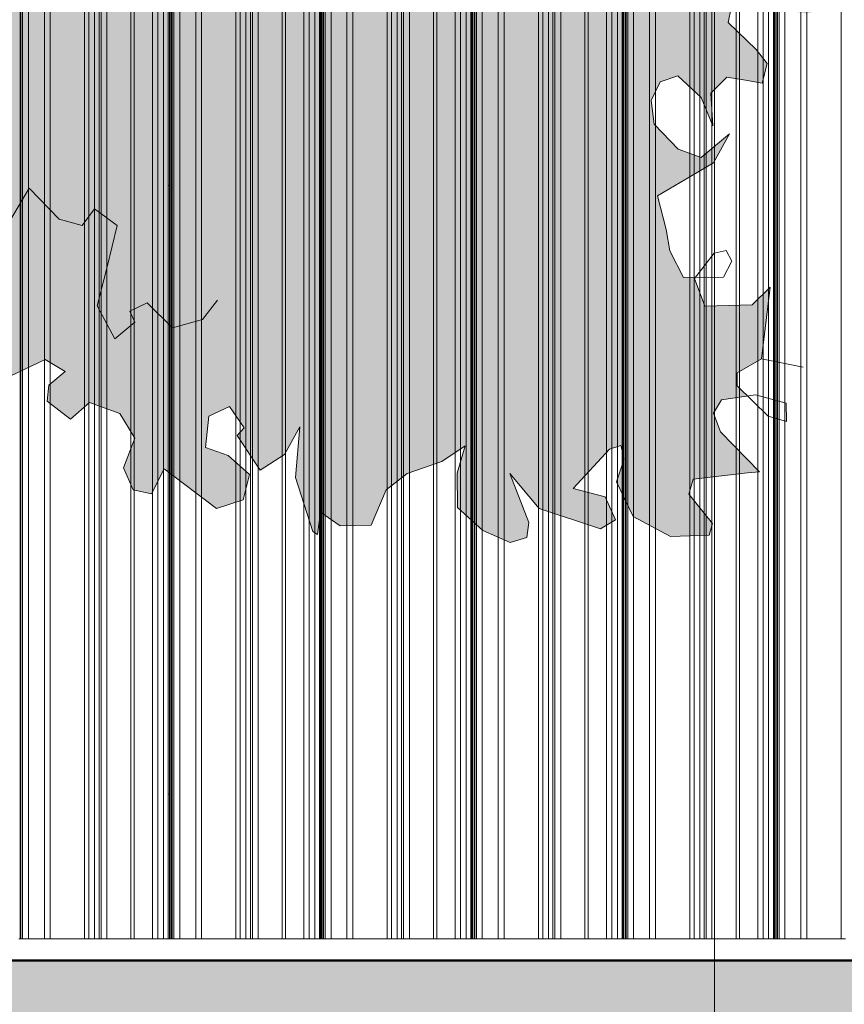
# Model space of a CAD drawing. Header units: metres. Extents: x -58265 to 590738, y -55036 to 35250.
# Tile 37 of 160: x 535234 to 537402, y -50801 to -48213. Entities that reach past the tile are written whole.
import ezdxf

# ---------------------------------------------------------------- set-up
doc = ezdxf.new("R2010")
doc.units = ezdxf.units.M
doc.header["$LTSCALE"] = 0.05
doc.linetypes.add('Strichlinie_ eng', pattern=[46, 30, -16])
for name, color, linetype in [('Ansicht Süd_3_A_1_Fassaden', 7, 'Continuous'), ('Ansicht Süd_3_A_1_Schraffuren', 7, 'Continuous'), ('Ansicht Süd_3_A_2_Staffage_Deko', 7, 'Continuous'), ('Ansicht Süd_3_A_3_Achsen_Raster', 7, 'Continuous')]:
    doc.layers.add(name, color=color, linetype=linetype)

msp = doc.modelspace()

# ---------------------------------------------------------------- hatches: boundary and pattern name
at = {"layer": 'Ansicht Süd_3_A_1_Schraffuren', "linetype": 'Continuous', "lineweight": 18}
h = msp.add_hatch(color=255, dxfattribs=at)
h.paths.add_polyline_path([(533510.3, -49300.3), (533631.2, -49377.1), (533584.7, -49295.2), (533650.6, -49282.4), (533685.2, -49185.1), (533684.4, -49280.4), (533758.1, -49299.8), (533863.7, -49264.5), (533859.2, -49203.3), (533900.9, -49269.6), (533883.9, -49394.1), (533921.5, -49443.3), (534050.4, -49419.1), (534095.2, -49375.4), (534106.4, -49301.2), (534142.5, -49276), (534190, -49390.4), (534188.9, -49513.5), (534224.6, -49532.5), (534334.8, -49491.8), (534415.4, -49443.9), (534432.8, -49388.3), (534374.3, -49322.6), (534212.4, -49310.6), (534234.4, -49260.7), (534419.1, -49260.4), (534333.5, -49161.9), (534283.4, -49089.3), (534281.5, -49066), (534420.1, -49147.7), (534450.4, -49067.9), (534492.7, -49056.7), (534525.2, -49201.1), (534562.8, -49245.7), (534643.2, -49230.3), (534678.1, -49095.9), (534731.8, -49093.4), (534738.8, -49280.1), (534720, -49516.2), (534706.9, -49651.9), (534727.6, -49696.3), (534734.9, -49828.8), (534731.3, -49991.4), (534703, -50093.4), (534744, -50226.2), (534743.8, -50491.1), (534691.4, -50688.1), (535196.1, -50686.1), (535079.4, -50505.9), (535006, -50210.1), (535032.1, -50131.3), (535030.7, -50045.3), (534993.7, -49940.4), (535013.8, -49815.1), (534991.5, -49705.7), (535007.7, -49310.8), (535005.8, -49221.4), (535025.4, -49220.9), (535049.2, -49179), (535106.1, -49223.5), (535172.6, -49207.8), (535191.6, -49158.1), (535300.8, -49105.9), (535353, -49137.2), (535310.3, -49173.8), (535305.6, -49215.6), (535367.3, -49262.7), (535417.4, -49218.7), (535496.6, -49247.7), (535536.1, -49313.1), (535506.2, -49390.5), (535532.1, -49448.9), (535580.5, -49458.7), (535613.2, -49393.8), (535751.2, -49497.7), (535821, -49475.2), (535837.5, -49408), (535782, -49358.6), (535722.6, -49337), (535730.8, -49255), (535785.2, -49229.7), (535823.8, -49285.9), (535805.7, -49305.4), (535866.1, -49396.7), (535929.8, -49355.6), (535970.5, -49282.8), (535958.8, -49416.3), (536004, -49558.5), (536016.6, -49565.6), (536024.5, -49507.6), (536075.9, -49543), (536158.2, -49541.6), (536197, -49449), (536252.3, -49405.5), (536343.3, -49373.9), (536404.9, -49332.8), (536384.2, -49405.2), (536384.5, -49495.2), (536451.5, -49555.2), (536523, -49587.3), (536567.5, -49573.8), (536572, -49534.4), (536522.5, -49406.1), (536599.8, -49497.5), (536760.5, -49550.9), (536800.1, -49527.5), (536773.2, -49466.8), (536688.9, -49445), (536784.8, -49341.5), (536814.5, -49332.5), (536822.6, -49367.4), (536803.1, -49427.6), (536846.6, -49518.7), (536945.3, -49570.9), (537046.7, -49567.4), (537055.4, -49537.2), (536992.8, -49459.9), (537004.7, -49420.5), (537147.4, -49403.5), (537179, -49401.5), (537076.5, -49295.8), (537058, -49246.8), (537079.4, -49212.2), (537147.2, -49202.3), (537119.8, -49175.4), (537120.1, -49140.6), (537183.8, -49104.1), (537206.6, -48916.1), (537159.7, -48962.1), (537035.1, -48965.4), (537008.3, -48893.1), (537010.6, -48890.1), (536978.8, -48890.5), (536943.5, -48820.4), (536933.5, -48764.5), (536911, -48676), (537000.2, -48623.5), (537057.5, -48589.2), (537100.4, -48513), (537025.9, -48574.9), (536964.9, -48553.4), (536902.1, -48487.6), (536894.3, -48424.8), (536917.9, -48376.3), (536964.5, -48360.5), (537025.2, -48416.9), (537056.2, -48491.6), (537050.6, -48405.6), (537093.2, -48364.2), (537141.7, -48371.7), (537186, -48379.2), (537199.1, -48328.2), (537169.9, -48290.7), (537096.6, -48220.2), (537104.3, -48181.9), (537177.2, -48176.9), (537303.7, -48196.8), (537347.1, -48183.2), (537363.3, -48134.7), (537341, -48065.1), (537284.1, -48024.7), (537239.8, -48019.6), (537177.9, -48100.2), (537110.1, -48129.7), (537080.9, -48082.9), (537079.4, -48020.2), (537111.3, -47988), (537176.4, -48023.5), (537210.5, -47991.4), (537278, -48003.7), (537337.1, -48002), (537371.2, -47960.6), (537309.8, -47978.5), (537280.8, -47920.1), (537281.1, -47885.2), (537317.3, -47851.9), (537341, -47799.9), (537286.6, -47736.6), (537365.3, -47677), (537383.1, -47572.6), (537319.4, -47611.5), (537243.4, -47610.7), (537191.9, -47470.7), (537238.8, -47415.4), (537303.8, -47467.2), (537335.4, -47476.9), (537371.7, -47433.1), (537336.9, -47302.6), (537258.5, -47341.3), (537203.1, -47401.1), (537146.1, -47400.5), (537112.9, -47332.7), (537115.6, -47260.7), (537227.6, -47250.3), (537291.2, -47220.8), (537311, -47125.7), (537248.3, -47064.7), (537233.6, -47073.6), (537202.3, -47006.1), (537112.1, -46942.4), (537241, -46929.8), (537222.4, -46885.5), (537148.6, -46870.7), (537115.5, -46796), (537134.9, -46749.8), (537065.5, -46721.1), (537039.5, -46558.2), (537024.2, -46620.8), (536975.5, -46742.5), (536913.5, -46683.4), (536923.3, -46570.9), (536932.5, -46489.7), (536880.4, -46528.6), (536786.6, -46516), (536640.6, -46551.4), (536661.3, -46596), (536711.6, -46636), (536768.2, -46680.8), (536753.1, -46720.1), (536654.1, -46691.2), (536553.7, -46831.8), (536496.8, -46824.2), (536411, -46732.7), (536437.2, -46640), (536444, -46582), (536376.8, -46544.1), (536328.8, -46597.1), (536326.8, -46708.6), (536384.6, -46860.2), (536329.1, -46922.4), (536261.7, -46903.1), (536159, -46829.9), (536099.7, -46845.6), (536075.7, -46931.3), (536041.8, -46949.5), (535958.3, -46915.5), (535938.5, -46753.8), (536211.6, -46600.4), (536309.8, -46455.8), (536527, -46230.7), (536546, -46271.8), (536557.5, -46402), (536595.1, -46451.2), (536668.3, -46287), (536680.1, -46380.1), (536679.7, -46428.9), (536715, -46455.8), (536735.1, -46366.7), (536788.3, -46320.8), (536844, -46353.9), (536869.9, -46398.4), (536870.6, -46324), (536843.2, -46273.7), (537083.8, -46326.3), (536985.4, -46237), (536962.8, -46164.7), (536887.3, -46108.1), (536868.8, -46045.2), (536984.5, -46095.2), (537001.7, -46061.7), (536942.6, -46055.3), (536896.7, -45999), (536942.4, -45968.8), (536985.9, -45937.2), (536996.9, -45883.9), (536956.6, -45904.4), (536882.3, -45959.3), (536739.8, -45932.3), (536771.2, -45867.5), (536858, -45842.9), (536948.9, -45827.6), (536888.7, -45703.8), (536833.3, -45772.9), (536751, -45769.7), (536770.9, -45658.4), (536813.3, -45644.9), (536831.3, -45517.3), (536730.4, -45462.8), (536686.7, -45392.6), (536727.1, -45362.8), (536891.3, -45420.4), (536894.8, -45499.4), (536942.7, -45569.6), (536987.7, -45495.7), (536923.4, -45364.9), (536970.1, -45339.9), (536889.8, -45104.3), (536836.4, -45180.4), (536751.8, -45191.2), (536748.2, -45130.7), (536832.9, -45101.4), (536818.4, -44981.1), (536766.8, -44935.7), (536648.7, -44922.8), (536609.3, -44834.1), (536803.8, -44808.3), (536858.2, -44740.4), (536844.7, -44715.8), (536703, -44746.8), (536630, -44643.8), (536605.2, -44710.9), (536471.1, -44716.5), (536446.4, -44644.2), (536366.2, -44634), (536354.2, -44566.5), (536246.5, -44563), (536293.2, -44535.6), (536205.3, -44451), (536176, -44420.5), (536137.2, -44510.7), (536048.5, -44516.7), (536042.8, -44449.3), (536052.8, -44436.6), (536049.2, -44435.4), (536016.9, -44267.8), (535970, -44327.7), (535934.5, -44276.2), (535933.5, -44150.7), (535818.3, -44201), (535744.5, -44131.4), (535803.2, -44084.2), (535835.4, -44024.2), (535802, -43984.3), (535733.8, -44064.9), (535655.5, -44082.7), (535628.5, -44026.6), (535646.1, -43952.5), (535733, -43913.9), (535807.2, -43879.8), (535782.2, -43833.1), (535765.4, -43867.5), (535666.3, -43890.5), (535682, -43833.1), (535630.4, -43822.2), (535500.4, -43713.9), (535395.3, -43546.3), (535327.5, -43574.9), (535181.2, -43524.6), (535102.1, -43405.2), (535048.7, -43469.7), (534989.7, -43462.1), (534990.4, -43385.4), (534810.6, -43423), (534806.3, -43465.9), (534709.6, -43389.4), (534651.5, -43270.3), (534627.4, -43376.9), (534530.1, -43397.1), (534518.8, -43234), (534469.7, -43300.9), (534286, -43308.2), (534343.8, -43452.8), (534306.2, -43406), (534286.5, -43491.8), (534214.4, -43523.5), (534181.8, -43395.4), (534136.6, -43490.2), (533992.7, -43532.8), (533979.6, -43461.7), (533914.5, -43538.9), (533826.1, -43510.1), (533821.2, -43475.2), (533815.4, -43526.2), (533773, -43546.6), (533763.9, -43623.3), (533711.1, -43629.7), (533668.1, -43717.5), (533616.9, -43775.1), (533528.4, -43760.1), (533555.5, -43799.9), (533448.9, -43910.4), (533415.2, -43907.6), (533409.3, -43891.8), (533400.3, -43923.7), (533334, -43961.9), (533334, -44013.1), (533436.1, -44067.2), (533428.9, -44143.4), (533318.4, -44115.8), (533355.6, -44199.8), (533356.9, -44292.7), (533314.7, -44292.3), (533214.1, -44209.9), (533236.6, -44293.8), (533229.8, -44337.8), (533194, -44337.5), (533185.2, -44369.9), (533229.6, -44368.1), (533238.5, -44434.4), (533166.9, -44443.7), (533250.6, -44519.8), (533177.8, -44539.8), (533130.3, -44615.6), (533076, -44655.9), (533104, -44719.9), (533166.9, -44760), (533187.7, -44804.4), (533130.2, -44861.9), (533283.6, -44947.2), (533298, -44989.2), (533251.4, -45005), (533339.8, -45078.1), (533236.6, -45241.8), (533220.5, -45153.3), (533166.9, -45064.4), (533113.1, -45131.3), (533062.4, -45128.4), (533076.7, -45179.7), (533138.9, -45315.1), (533260.5, -45404.7), (533190.8, -45413.3), (533204.6, -45440.7), (533251.3, -45488.3), (533206.5, -45543.6), (533190, -45650.2), (533162.2, -45538.4), (533116, -45514.7), (533129.7, -45642.7), (533251.4, -45725.3), (533219.6, -45731.9), (533183.3, -45778), (533269.6, -45813.8), (533442.4, -45848.2), (533427.1, -45906.1), (533359.3, -45930.9), (533285.6, -45909.2), (533263.5, -46027.5), (533198.7, -45950.1), (533165, -45938.1), (533183.2, -46038.2), (533168, -46082.2), (533100.7, -46053.6), (533102.1, -46128), (533207.7, -46361.5), (533044.3, -46222.6), (533123.3, -46362.9), (533034.8, -46345.7), (532924.7, -46377), (532962.2, -46435.5), (533095, -46457.9), (532959.4, -46596.3), (532946.7, -46521.3), (532850.6, -46404.1), (532782.2, -46498.7), (532708.6, -46465.3), (532634.8, -46455.3), (532642.4, -46557.6), (532713.7, -46604.8), (532584.9, -46612.7), (532624.5, -46668.9), (532584.1, -46703.3), (532537, -46774.9), (532567.8, -46875.1), (532609.9, -46887.2), (532674, -46801.9), (532773.1, -46816.9), (532799.8, -46900.8), (532683.2, -46955.4), (532513.9, -46971.2), (532491.6, -46899.9), (532419.7, -46910.7), (532435.1, -46838.8), (532320.7, -46888.7), (532357.9, -46977.4), (532332.4, -46995.8), (532330.5, -47115.4), (532190.2, -47082.5), (532151.7, -47144.9), (532168.1, -47248.1), (532288.1, -47234.6), (532348.6, -47309.6), (532261.7, -47357.5), (532301.1, -47436.9), (532395.6, -47486.7), (532412.1, -47533.4), (532336.2, -47523.3), (532279.5, -47487.8), (532233.3, -47582.6), (532126.3, -47623.2), (532129.3, -47523.4), (532116.1, -47588.3), (532061, -47613.3), (532062.5, -47680.7), (531966.9, -47751.7), (532089.5, -47810), (532092.5, -47866.9), (531989, -47877.4), (532040.9, -47970.9), (532008, -48116.9), (532074.6, -47978.2), (532161.4, -47948.9), (532230.3, -48044.9), (532149.8, -48076.6), (532078, -48194.7), (532138.4, -48162.5), (532284.7, -48094.3), (532223, -48151.7), (532241.5, -48207.7), (532359.8, -48195), (532448.4, -48198.3), (532445.4, -48300.5), (532347.7, -48322.7), (532361.7, -48455.8), (532273.3, -48343.2), (532211.3, -48274.8), (532093, -48289.8), (532068.7, -48358.5), (532130.4, -48352.9), (532085.4, -48431.4), (532124.5, -48471.1), (532142.4, -48434.4), (532211.7, -48474.6), (532223.6, -48558.4), (532149.6, -48573.9), (532109.8, -48540.9), (532035.4, -48600.5), (532042.9, -48702.8), (532083, -48700.9), (532129.4, -48708.4), (532162.2, -48815.6), (532242.2, -48839.7), (532301.1, -48865.9), (532256.6, -48888.7), (532344.6, -48959.3), (532407.8, -48978.6), (532422.2, -49020.6), (532379.9, -49031.7), (532299.9, -49000.7), (532186.9, -48887.9), (532207.1, -48988.1), (532156.2, -49022.4), (532122.9, -48963.9), (532138.5, -48868.8), (532076.1, -48772.9), (532054.1, -48870.3), (531994.3, -48998.3), (532026.9, -49023.9), (532040.4, -48981.6), (532092, -49003.5), (532058.8, -49053.9), (532030.6, -49144.2), (532082.7, -49238.9), (532101.3, -49182.6), (532146.4, -49178), (532208.2, -49111.2), (532158.8, -49206), (532175.2, -49257.3), (532255.2, -49288.3), (532218.9, -49327.4), (532111.6, -49286.8), (532097.7, -49423.7), (532138.5, -49515.3), (532213.2, -49499.3), (532251.9, -49413.8), (532290.5, -49349.1), (532345.1, -49377.6), (532348.8, -49438), (532293.6, -49474.6), (532333.5, -49505.3), (532345.7, -49549.5), (532323.9, -49628.3), (532371.9, -49673.9), (532421.1, -49624.7), (532416, -49485.2), (532480.3, -49604.4), (532547.7, -49597.2), (532654.6, -49571.6), (532724.4, -49622.8), (532724.4, -49535.8), (532671.3, -49494.9), (532575.6, -49525.5), (532517.3, -49488.6), (532567.1, -49459), (532509.8, -49372.4), (532514.4, -49339.9), (532586, -49354.6), (532638.9, -49337.5), (532657.6, -49376.3), (532836.8, -49394.5), (532828.7, -49359.5), (532789.9, -49333.6), (532682.5, -49295.2), (532722, -49251.5), (532850.5, -49280.8), (532903.1, -49304.6), (532941.4, -49270.1), (532950.2, -49226.1), (533009.9, -49161.6), (533067, -49153), (533077.2, -49187.9), (533034.2, -49273.4), (533091.9, -49321.7), (533127.3, -49253.5), (533172, -49214.5), (533229.5, -49269.7), (533267.3, -49410.7), (533315.8, -49426.3), (533342.4, -49397.6), (533388.3, -49335.3), (533466.7, -49308.3), (533403.8, -49256.5), (533370.8, -49182.6), (533422.1, -49211.4), (533431.1, -49270.7)])
h.paths.add_polyline_path([(533719.8, -46938.6), (533730.6, -46799.3), (533736, -46795), (533898.9, -46960.2), (534073.4, -47069.9), (534219.3, -47120.9), (534265.6, -47203.2), (534384.5, -47391.4), (534355.1, -47435.7), (534137.6, -47438), (534165.9, -47289.4), (534069.6, -47251.4), (534014, -47336.7), (533877.6, -47348.2), (533858.6, -47386.1), (533786.3, -47297.1), (533705.6, -47356.7), (533765.8, -47473.5), (533650.3, -47395.6), (533644.6, -47438), (533580.7, -47394.8), (533457.6, -47472.5), (533442.1, -47312), (533368.4, -47285.7), (533300.8, -47301.2), (533218.9, -47253.9), (533240.8, -47395.8), (533037.4, -47367.8), (533073.1, -47268.6), (532938.9, -47160.3), (532906.9, -47194.8), (532880.8, -47054.3), (532984, -47097.4), (533007.4, -47056.4), (532988.8, -47009.8), (533104.7, -47031.9), (533118.7, -46885.7), (533145.1, -46999.8), (533150.8, -47076.5), (533267, -47056.9), (533387.6, -47031.4), (533375.5, -46967.4), (533306, -46945.8), (533299.1, -46892.2), (533401.8, -46860.8), (533416.5, -46827.6), (533492.2, -46902.4), (533639, -46886.6), (533686.1, -46938.2)], flags=0)
h.paths.add_polyline_path([(534304.9, -47144.7), (534297.8, -46986.6), (534308.4, -46851.8), (534376.7, -46860.3), (534408.5, -46947.7), (534439.4, -46964.9), (534488.3, -46928.2), (534497.6, -46828.4), (534529.4, -46821.8), (534588, -46878.2), (534583.3, -46929.2), (534548.8, -47010.2), (534596.9, -47064.1), (534674.9, -47072), (534747.6, -46965.8), (534763.7, -47059), (534828.3, -47150.3), (534799.6, -47187.5), (534696.3, -47144.4), (534665.3, -47206.6), (534701.8, -47239.5), (534655.9, -47308.8), (534661.8, -47364.6), (534709.9, -47411.6), (534785.1, -47423), (534766.4, -47467.9), (534603.8, -47450.5), (534404.9, -47294.5)], flags=0)
h.paths.add_polyline_path([(534171.1, -46755.2), (534264.4, -46842.1), (534229.7, -47053.2), (534122.3, -47019.6), (533955.2, -46937.6), (533908, -46901.1), (534081, -46914.6), (534094.7, -46862.3), (533966, -46787.9), (534082.7, -46719.4), (534146.6, -46655)], flags=0)
h.paths.add_polyline_path([(536142, -46597.4), (535931.1, -46693.8), (535928.2, -46669.4), (535872.7, -46738.6), (535805.1, -46737.8), (535774, -46681.7), (535756.2, -46776.8), (535706, -46833.6), (535699.7, -46725.1), (535652.4, -46689.6), (535853.7, -46494.4), (536011.3, -46335.7), (536161.6, -46079.4), (536197.2, -46079.8), (536254.3, -46075.8), (536258, -46129.3), (536207.2, -46142.7), (536128.5, -46211.5), (536128.2, -46251), (536210.5, -46323.8), (536188.3, -46254), (536234, -46219.6), (536282.2, -46263.1), (536360.9, -46346), (536259.2, -46477.8)], flags=0)
h.paths.add_polyline_path([(535481.7, -46513.7), (535575.9, -46400.8), (535694.6, -46341.6), (535821.8, -46223.7), (535886.2, -46156.2), (536013.9, -46042.1), (536028.6, -46057.1), (536061.7, -46114.4), (536111.7, -46086.2), (536036.8, -46223.7), (535962.4, -46346.5), (535854.9, -46442.1), (535625.4, -46669.4), (535621.1, -46666.2), (535587.1, -46563.6), (535557.2, -46765.3), (535507.6, -46692.5)], flags=0)
h.paths.add_polyline_path([(535579.8, -46323), (535335.2, -46549.1), (535322, -46466.6), (535272.1, -46381.3), (535230.3, -46334.3), (535264.3, -46306.8), (535356.9, -46342.7), (535388.8, -46310.5), (535367.1, -46264.9), (535271.4, -46216.3), (535206.7, -46134.3), (535207, -46104.1), (535309.3, -45991.3), (535365.5, -46077.9), (535395.9, -46228.2), (535415.1, -46203.9), (535432.4, -46157.6), (535520.7, -46195.7), (535567, -46210.2), (535617.2, -46148), (535534.2, -46105.2), (535433.1, -46046.1), (535444.6, -45964.9), (535472.5, -45923.3), (535548.2, -45956.7), (535564.3, -46035.9), (535605.9, -46115.3), (535658.2, -46090.8), (535649.7, -46176.2)], flags=0)
h.paths.add_polyline_path([(535331.6, -45574.6), (535365.5, -45461.2), (535229.4, -45376.8), (535238.3, -45324.2), (535391.4, -45172.7), (535465.2, -45058.6), (535480, -45055.9), (535544.5, -45067.2), (535625.1, -44996.4), (535576.1, -45102.2), (535639.6, -45102.3), (535692.3, -45003.8), (535746.1, -44925.2), (535733.6, -44985.9), (535767, -45060.7), (535762.4, -44999.8), (535789.8, -44899.4), (535864.9, -44881.7), (535880.1, -44978.4), (535828.7, -45056), (535804.7, -45108), (535866.3, -45131), (535897.8, -45156.9), (535852, -45214.5), (535861.8, -45272.2), (535776.7, -45315.4), (535766.4, -45389.8), (535657.9, -45420.4), (535614.3, -45475.3), (535573, -45525.8), (535503.9, -45481), (535452.4, -45526), (535455.9, -45605.5), (535408.9, -45559.6)], flags=0)
h.paths.add_polyline_path([(535072.2, -45413.5), (535034, -45347.7), (534951.9, -45409.1), (534950.5, -45499.8), (534840.6, -45479.8), (534912.6, -45394.4), (534895.2, -45334.9), (534753.8, -45262.3), (534862.9, -45241.6), (534932.4, -45213.5), (534955.2, -45118.2), (534906, -45058.6), (534964.1, -45076.9), (535011.7, -45027), (535108, -44806), (535109.8, -44945.9), (535149.8, -44983.8), (535270, -44898.7), (535252.3, -44968.3), (535247.2, -45016.8), (535204.8, -45153.3), (535154.1, -45321.8), (535129.2, -45382.8), (535132.2, -45478.2), (535098.6, -45499.3), (535015.4, -45544.3)], flags=0)
h.paths.add_polyline_path([(535544.9, -44899.5), (535472, -44973.2), (535390, -45118.4), (535218.6, -45305.7), (535186.5, -45345.2), (535204.3, -45289.1), (535314.6, -44955.6), (535344.4, -44949.6), (535436.7, -44928.6), (535469, -44851.9)], flags=0)
h.paths.add_polyline_path([(535769.5, -45996.2), (535780.5, -45940.6), (535835.4, -45943.5), (535871.4, -46014.3), (535866.6, -45973.9), (535921.5, -45990.9), (535936.5, -45963.2), (535988.7, -46016.4), (535884.4, -46125.3), (535862.1, -46139), (535821.7, -46061.8)], flags=0)
h.paths.add_polyline_path([(535684.5, -46297.4), (535734.6, -46075.2), (535782.1, -46117.2), (535807.8, -46194.1), (535788.7, -46212.5), (535752.6, -46235.4)], flags=0)
h.paths.add_polyline_path([(537252, -47113.5), (537227.7, -47184), (537186.2, -47159.3), (537199.4, -47094.3), (537230.7, -47075.3), (537235.6, -47077.9)], flags=0)
msp.add_hatch(color=9, dxfattribs=at).paths.add_polyline_path([(514049.5, -50686.1), (514049.5, -51551.1), (522644.4, -52952.6), (535804.2, -51713.8), (549514.4, -53082.8), (561141.9, -51988), (569574.8, -52564.9), (581633.5, -51759.6), (586181.4, -52952.6), (590713.8, -51299.2), (590713.8, -50686.1)])

# ---------------------------------------------------------------- linework, layer by layer
at = {"layer": 'Ansicht Süd_3_A_1_Fassaden', "color": 253, "linetype": 'Continuous', "lineweight": 18}
for p, q in [((535235, -48648.9), (535235, -47048.9)), ((535236.8, -48648.9), (535236.8, -47048.9)), ((535241.3, -48648.9), (535241.3, -47048.9)), ((535256.5, -48648.9), (535256.5, -47048.9)), ((535298.5, -48648.9), (535298.5, -47048.9)), ((535313.8, -48648.9), (535313.8, -47048.9)), ((535404, -48648.9), (535404, -47048.9)), ((535415.6, -48648.9), (535415.6, -47048.9)), ((535430.6, -48648.9), (535430.6, -47048.9)), ((535442.3, -48648.9), (535442.3, -47048.9)), ((535447.5, -48648.9), (535447.5, -47048.9)), ((535462.6, -48648.9), (535462.6, -47048.9)), ((535526, -48648.9), (535526, -47048.9)), ((535534.9, -48648.9), (535534.9, -47048.9)), ((535583, -48648.9), (535583, -47048.9)), ((535597, -48648.9), (535597, -47048.9)), ((535611.6, -48648.9), (535611.6, -47048.9)), ((535624.1, -48648.9), (535624.1, -47048.9)), ((535627.2, -48648.9), (535627.2, -47048.9)), ((535628.9, -48648.9), (535628.9, -47048.9)), ((535632.9, -48648.9), (535632.9, -47048.9)), ((535634.6, -48648.9), (535634.6, -47048.9)), ((535639.1, -48648.9), (535639.1, -47048.9)), ((535654.4, -48648.9), (535654.4, -47048.9)), ((535696.4, -48648.9), (535696.4, -47048.9)), ((535711.6, -48648.9), (535711.6, -47048.9)), ((535801.8, -48648.9), (535801.8, -47048.9)), ((535813.4, -48648.9), (535813.4, -47048.9)), ((535828.5, -48648.9), (535828.5, -47048.9)), ((535840.1, -48648.9), (535840.1, -47048.9)), ((535845.4, -48648.9), (535845.4, -47048.9)), ((535860.4, -48648.9), (535860.4, -47048.9)), ((535923.9, -48648.9), (535923.9, -47048.9)), ((535932.7, -48648.9), (535932.7, -47048.9)), ((535980.8, -48648.9), (535980.8, -47048.9)), ((535994.9, -48648.9), (535994.9, -47048.9)), ((536009.4, -48648.9), (536009.4, -47048.9)), ((536022, -48648.9), (536022, -47048.9)), ((536025, -48648.9), (536025, -47048.9)), ((536026.8, -48648.9), (536026.8, -47048.9)), ((536030.7, -48648.9), (536030.7, -47048.9)), ((536032.4, -48648.9), (536032.4, -47048.9)), ((536037, -48648.9), (536037, -47048.9)), ((536052.2, -48648.9), (536052.2, -47048.9)), ((536094.2, -48648.9), (536094.2, -47048.9)), ((536109.5, -48648.9), (536109.5, -47048.9)), ((536199.7, -48648.9), (536199.7, -47048.9)), ((536211.3, -48648.9), (536211.3, -47048.9)), ((536226.3, -48648.9), (536226.3, -47048.9)), ((536237.9, -48648.9), (536237.9, -47048.9)), ((536243.2, -48648.9), (536243.2, -47048.9)), ((536258.3, -48648.9), (536258.3, -47048.9)), ((536321.7, -48648.9), (536321.7, -47048.9)), ((536330.6, -48648.9), (536330.6, -47048.9)), ((536378.7, -48648.9), (536378.7, -47048.9)), ((536392.7, -48648.9), (536392.7, -47048.9)), ((536407.3, -48648.9), (536407.3, -47048.9)), ((536419.8, -48648.9), (536419.8, -47048.9)), ((536422.8, -48648.9), (536422.8, -47048.9)), ((536424.6, -48648.9), (536424.6, -47048.9)), ((536428.5, -48648.9), (536428.5, -47048.9)), ((536430.3, -48648.9), (536430.3, -47048.9)), ((536434.8, -48648.9), (536434.8, -47048.9)), ((536450, -48648.9), (536450, -47048.9)), ((536492, -48648.9), (536492, -47048.9)), ((536507.3, -48648.9), (536507.3, -47048.9)), ((536597.5, -48648.9), (536597.5, -47048.9)), ((536609.1, -48648.9), (536609.1, -47048.9)), ((536624.1, -48648.9), (536624.1, -47048.9)), ((536635.8, -48648.9), (536635.8, -47048.9)), ((536641, -48648.9), (536641, -47048.9)), ((536656.1, -48648.9), (536656.1, -47048.9)), ((536719.5, -48648.9), (536719.5, -47048.9)), ((536728.4, -48648.9), (536728.4, -47048.9)), ((536776.5, -48648.9), (536776.5, -47048.9)), ((536790.5, -48648.9), (536790.5, -47048.9)), ((536805.1, -48648.9), (536805.1, -47048.9)), ((536817.6, -48648.9), (536817.6, -47048.9)), ((536820.7, -48648.9), (536820.7, -47048.9)), ((536822.4, -48648.9), (536822.4, -47048.9)), ((536826.4, -48648.9), (536826.4, -47048.9)), ((536828.1, -48648.9), (536828.1, -47048.9)), ((536832.6, -48648.9), (536832.6, -47048.9)), ((536847.9, -48648.9), (536847.9, -47048.9)), ((536889.9, -48648.9), (536889.9, -47048.9)), ((536905.1, -48648.9), (536905.1, -47048.9)), ((536995.3, -48648.9), (536995.3, -47048.9)), ((537006.9, -48648.9), (537006.9, -47048.9)), ((537022, -48648.9), (537022, -47048.9)), ((537033.6, -48648.9), (537033.6, -47048.9)), ((537038.9, -48648.9), (537038.9, -47048.9)), ((537053.9, -48648.9), (537053.9, -47048.9)), ((537117.4, -48648.9), (537117.4, -47048.9)), ((537126.2, -48648.9), (537126.2, -47048.9)), ((537174.3, -48648.9), (537174.3, -47048.9)), ((537188.4, -48648.9), (537188.4, -47048.9)), ((537202.9, -48648.9), (537202.9, -47048.9)), ((537215.5, -48648.9), (537215.5, -47048.9)), ((537218.5, -48648.9), (537218.5, -47048.9)), ((537220.3, -48648.9), (537220.3, -47048.9)), ((537224.2, -48648.9), (537224.2, -47048.9)), ((537225.9, -48648.9), (537225.9, -47048.9)), ((537230.5, -48648.9), (537230.5, -47048.9)), ((537245.7, -48648.9), (537245.7, -47048.9)), ((537287.7, -48648.9), (537287.7, -47048.9)), ((537303, -48648.9), (537303, -47048.9)), ((537393.2, -48648.9), (537393.2, -47048.9)), ((535235, -50248.9), (535235, -48648.9)), ((535236.8, -50248.9), (535236.8, -48648.9)), ((535241.3, -50248.9), (535241.3, -48648.9)), ((535256.5, -50248.9), (535256.5, -48648.9)), ((535298.5, -50248.9), (535298.5, -48648.9)), ((535313.8, -50248.9), (535313.8, -48648.9)), ((535404, -50248.9), (535404, -48648.9)), ((535415.6, -50248.9), (535415.6, -48648.9)), ((535430.6, -50248.9), (535430.6, -48648.9)), ((535442.3, -50248.9), (535442.3, -48648.9)), ((535447.5, -50248.9), (535447.5, -48648.9)), ((535462.6, -50248.9), (535462.6, -48648.9)), ((535526, -50248.9), (535526, -48648.9)), ((535534.9, -50248.9), (535534.9, -48648.9)), ((535583, -50248.9), (535583, -48648.9)), ((535597, -50248.9), (535597, -48648.9)), ((535611.6, -50248.9), (535611.6, -48648.9)), ((535624.1, -50248.9), (535624.1, -48648.9)), ((535624.1, -48648.9), (535627.2, -48648.9)), ((535627.2, -50248.9), (535627.2, -48648.9)), ((535628.9, -50248.9), (535628.9, -48648.9)), ((535632.9, -50248.9), (535632.9, -48648.9)), ((535634.6, -50248.9), (535634.6, -48648.9)), ((535639.1, -50248.9), (535639.1, -48648.9)), ((535654.4, -50248.9), (535654.4, -48648.9)), ((535696.4, -50248.9), (535696.4, -48648.9)), ((535711.6, -50248.9), (535711.6, -48648.9)), ((535801.8, -50248.9), (535801.8, -48648.9)), ((535813.4, -50248.9), (535813.4, -48648.9)), ((535828.5, -50248.9), (535828.5, -48648.9)), ((535840.1, -50248.9), (535840.1, -48648.9)), ((535845.4, -50248.9), (535845.4, -48648.9)), ((535860.4, -50248.9), (535860.4, -48648.9)), ((535923.9, -50248.9), (535923.9, -48648.9)), ((535932.7, -50248.9), (535932.7, -48648.9)), ((535980.8, -50248.9), (535980.8, -48648.9)), ((535994.9, -50248.9), (535994.9, -48648.9)), ((536009.4, -50248.9), (536009.4, -48648.9)), ((536022, -50248.9), (536022, -48648.9)), ((536022, -48648.9), (536025, -48648.9)), ((536025, -50248.9), (536025, -48648.9)), ((536026.8, -50248.9), (536026.8, -48648.9)), ((536030.7, -50248.9), (536030.7, -48648.9)), ((536032.4, -50248.9), (536032.4, -48648.9)), ((536037, -50248.9), (536037, -48648.9)), ((536052.2, -50248.9), (536052.2, -48648.9)), ((536094.2, -50248.9), (536094.2, -48648.9)), ((536109.5, -50248.9), (536109.5, -48648.9)), ((536199.7, -50248.9), (536199.7, -48648.9)), ((536211.3, -50248.9), (536211.3, -48648.9)), ((536226.3, -50248.9), (536226.3, -48648.9)), ((536237.9, -50248.9), (536237.9, -48648.9)), ((536243.2, -50248.9), (536243.2, -48648.9)), ((536258.3, -50248.9), (536258.3, -48648.9)), ((536321.7, -50248.9), (536321.7, -48648.9)), ((536330.6, -50248.9), (536330.6, -48648.9)), ((536378.7, -50248.9), (536378.7, -48648.9)), ((536392.7, -50248.9), (536392.7, -48648.9)), ((536407.3, -50248.9), (536407.3, -48648.9)), ((536419.8, -50248.9), (536419.8, -48648.9)), ((536419.8, -48648.9), (536422.8, -48648.9)), ((536422.8, -50248.9), (536422.8, -48648.9)), ((536424.6, -50248.9), (536424.6, -48648.9)), ((536428.5, -50248.9), (536428.5, -48648.9)), ((536430.3, -50248.9), (536430.3, -48648.9)), ((536434.8, -50248.9), (536434.8, -48648.9)), ((536450, -50248.9), (536450, -48648.9)), ((536492, -50248.9), (536492, -48648.9)), ((536507.3, -50248.9), (536507.3, -48648.9)), ((536597.5, -50248.9), (536597.5, -48648.9)), ((536609.1, -50248.9), (536609.1, -48648.9)), ((536624.1, -50248.9), (536624.1, -48648.9)), ((536635.8, -50248.9), (536635.8, -48648.9)), ((536641, -50248.9), (536641, -48648.9)), ((536656.1, -50248.9), (536656.1, -48648.9)), ((536719.5, -50248.9), (536719.5, -48648.9)), ((536728.4, -50248.9), (536728.4, -48648.9)), ((536776.5, -50248.9), (536776.5, -48648.9)), ((536790.5, -50248.9), (536790.5, -48648.9)), ((536805.1, -50248.9), (536805.1, -48648.9)), ((536817.6, -50248.9), (536817.6, -48648.9)), ((536817.6, -48648.9), (536820.7, -48648.9)), ((536820.7, -50248.9), (536820.7, -48648.9)), ((536822.4, -50248.9), (536822.4, -48648.9)), ((536826.4, -50248.9), (536826.4, -48648.9)), ((536828.1, -50248.9), (536828.1, -48648.9)), ((536832.6, -50248.9), (536832.6, -48648.9)), ((536847.9, -50248.9), (536847.9, -48648.9)), ((536889.9, -50248.9), (536889.9, -48648.9)), ((536905.1, -50248.9), (536905.1, -48648.9)), ((536995.3, -50248.9), (536995.3, -48648.9)), ((537006.9, -50248.9), (537006.9, -48648.9)), ((537022, -50248.9), (537022, -48648.9)), ((537033.6, -50248.9), (537033.6, -48648.9)), ((537038.9, -50248.9), (537038.9, -48648.9)), ((537053.9, -50248.9), (537053.9, -48648.9)), ((537117.4, -50248.9), (537117.4, -48648.9)), ((537126.2, -50248.9), (537126.2, -48648.9)), ((537174.3, -50248.9), (537174.3, -48648.9)), ((537188.4, -50248.9), (537188.4, -48648.9)), ((537202.9, -50248.9), (537202.9, -48648.9)), ((537215.5, -50248.9), (537215.5, -48648.9)), ((537215.5, -48648.9), (537218.5, -48648.9)), ((537218.5, -50248.9), (537218.5, -48648.9)), ((537220.3, -50248.9), (537220.3, -48648.9)), ((537224.2, -50248.9), (537224.2, -48648.9)), ((537225.9, -50248.9), (537225.9, -48648.9)), ((537230.5, -50248.9), (537230.5, -48648.9)), ((537245.7, -50248.9), (537245.7, -48648.9)), ((537287.7, -50248.9), (537287.7, -48648.9)), ((537303, -50248.9), (537303, -48648.9)), ((537393.2, -50248.9), (537393.2, -48648.9)), ((535235, -50628.9), (535235, -50248.9)), ((535236.8, -50628.9), (535236.8, -50248.9)), ((535241.3, -50628.9), (535241.3, -50248.9)), ((535256.5, -50628.9), (535256.5, -50248.9)), ((535298.5, -50628.9), (535298.5, -50248.9)), ((535313.8, -50628.9), (535313.8, -50248.9)), ((535404, -50628.9), (535404, -50248.9)), ((535415.6, -50628.9), (535415.6, -50248.9)), ((535430.6, -50628.9), (535430.6, -50248.9)), ((535442.3, -50628.9), (535442.3, -50248.9)), ((535447.5, -50628.9), (535447.5, -50248.9)), ((535462.6, -50628.9), (535462.6, -50248.9)), ((535526, -50628.9), (535526, -50248.9)), ((535534.9, -50628.9), (535534.9, -50248.9)), ((535583, -50628.9), (535583, -50248.9)), ((535597, -50628.9), (535597, -50248.9)), ((535611.6, -50628.9), (535611.6, -50248.9)), ((535624.1, -50628.9), (535624.1, -50248.9)), ((535624.1, -50248.9), (535627.2, -50248.9)), ((535627.2, -50628.9), (535627.2, -50248.9)), ((535628.9, -50628.9), (535628.9, -50248.9)), ((535632.9, -50628.9), (535632.9, -50248.9)), ((535634.6, -50628.9), (535634.6, -50248.9)), ((535639.1, -50628.9), (535639.1, -50248.9)), ((535654.4, -50628.9), (535654.4, -50248.9)), ((535696.4, -50628.9), (535696.4, -50248.9)), ((535711.6, -50628.9), (535711.6, -50248.9)), ((535801.8, -50628.9), (535801.8, -50248.9)), ((535813.4, -50628.9), (535813.4, -50248.9)), ((535828.5, -50628.9), (535828.5, -50248.9)), ((535840.1, -50628.9), (535840.1, -50248.9)), ((535845.4, -50628.9), (535845.4, -50248.9)), ((535860.4, -50628.9), (535860.4, -50248.9)), ((535923.9, -50628.9), (535923.9, -50248.9)), ((535932.7, -50628.9), (535932.7, -50248.9)), ((535980.8, -50628.9), (535980.8, -50248.9)), ((535994.9, -50628.9), (535994.9, -50248.9)), ((536009.4, -50628.9), (536009.4, -50248.9)), ((536022, -50628.9), (536022, -50248.9)), ((536022, -50248.9), (536025, -50248.9)), ((536025, -50628.9), (536025, -50248.9)), ((536026.8, -50628.9), (536026.8, -50248.9)), ((536030.7, -50628.9), (536030.7, -50248.9)), ((536032.4, -50628.9), (536032.4, -50248.9)), ((536037, -50628.9), (536037, -50248.9)), ((536052.2, -50628.9), (536052.2, -50248.9)), ((536094.2, -50628.9), (536094.2, -50248.9)), ((536109.5, -50628.9), (536109.5, -50248.9)), ((536199.7, -50628.9), (536199.7, -50248.9)), ((536211.3, -50628.9), (536211.3, -50248.9)), ((536226.3, -50628.9), (536226.3, -50248.9)), ((536237.9, -50628.9), (536237.9, -50248.9)), ((536243.2, -50628.9), (536243.2, -50248.9)), ((536258.3, -50628.9), (536258.3, -50248.9)), ((536321.7, -50628.9), (536321.7, -50248.9)), ((536330.6, -50628.9), (536330.6, -50248.9)), ((536378.7, -50628.9), (536378.7, -50248.9)), ((536392.7, -50628.9), (536392.7, -50248.9)), ((536407.3, -50628.9), (536407.3, -50248.9)), ((536419.8, -50628.9), (536419.8, -50248.9)), ((536419.8, -50248.9), (536422.8, -50248.9)), ((536422.8, -50628.9), (536422.8, -50248.9)), ((536424.6, -50628.9), (536424.6, -50248.9)), ((536428.5, -50628.9), (536428.5, -50248.9)), ((536430.3, -50628.9), (536430.3, -50248.9)), ((536434.8, -50628.9), (536434.8, -50248.9)), ((536450, -50628.9), (536450, -50248.9)), ((536492, -50628.9), (536492, -50248.9)), ((536507.3, -50628.9), (536507.3, -50248.9)), ((536597.5, -50628.9), (536597.5, -50248.9)), ((536609.1, -50628.9), (536609.1, -50248.9)), ((536624.1, -50628.9), (536624.1, -50248.9)), ((536635.8, -50628.9), (536635.8, -50248.9)), ((536641, -50628.9), (536641, -50248.9)), ((536656.1, -50628.9), (536656.1, -50248.9)), ((536719.5, -50628.9), (536719.5, -50248.9)), ((536728.4, -50628.9), (536728.4, -50248.9)), ((536776.5, -50628.9), (536776.5, -50248.9)), ((536790.5, -50628.9), (536790.5, -50248.9)), ((536805.1, -50628.9), (536805.1, -50248.9)), ((536817.6, -50628.9), (536817.6, -50248.9)), ((536817.6, -50248.9), (536820.7, -50248.9)), ((536820.7, -50628.9), (536820.7, -50248.9)), ((536822.4, -50628.9), (536822.4, -50248.9)), ((536826.4, -50628.9), (536826.4, -50248.9)), ((536828.1, -50628.9), (536828.1, -50248.9)), ((536832.6, -50628.9), (536832.6, -50248.9)), ((536847.9, -50628.9), (536847.9, -50248.9)), ((536889.9, -50628.9), (536889.9, -50248.9)), ((536905.1, -50628.9), (536905.1, -50248.9)), ((536995.3, -50628.9), (536995.3, -50248.9)), ((537006.9, -50628.9), (537006.9, -50248.9)), ((537022, -50628.9), (537022, -50248.9)), ((537033.6, -50628.9), (537033.6, -50248.9)), ((537038.9, -50628.9), (537038.9, -50248.9)), ((537053.9, -50628.9), (537053.9, -50248.9)), ((537117.4, -50628.9), (537117.4, -50248.9)), ((537126.2, -50628.9), (537126.2, -50248.9)), ((537174.3, -50628.9), (537174.3, -50248.9)), ((537188.4, -50628.9), (537188.4, -50248.9)), ((537202.9, -50628.9), (537202.9, -50248.9)), ((537215.5, -50628.9), (537215.5, -50248.9)), ((537215.5, -50248.9), (537218.5, -50248.9)), ((537218.5, -50628.9), (537218.5, -50248.9)), ((537220.3, -50628.9), (537220.3, -50248.9)), ((537224.2, -50628.9), (537224.2, -50248.9)), ((537225.9, -50628.9), (537225.9, -50248.9)), ((537230.5, -50628.9), (537230.5, -50248.9)), ((537245.7, -50628.9), (537245.7, -50248.9)), ((537287.7, -50628.9), (537287.7, -50248.9)), ((537303, -50628.9), (537303, -50248.9)), ((537393.2, -50628.9), (537393.2, -50248.9)), ((535231.1, -50628.9), (535235, -50628.9)), ((535235, -50628.9), (535236.8, -50628.9)), ((535236.8, -50628.9), (535241.3, -50628.9)), ((535241.3, -50628.9), (535256.5, -50628.9)), ((535256.5, -50628.9), (535298.5, -50628.9)), ((535298.5, -50628.9), (535313.8, -50628.9)), ((535313.8, -50628.9), (535404, -50628.9)), ((535404, -50628.9), (535415.6, -50628.9)), ((535415.6, -50628.9), (535430.6, -50628.9)), ((535430.6, -50628.9), (535442.3, -50628.9)), ((535442.3, -50628.9), (535447.5, -50628.9)), ((535447.5, -50628.9), (535462.6, -50628.9)), ((535462.6, -50628.9), (535526, -50628.9)), ((535526, -50628.9), (535534.9, -50628.9)), ((535534.9, -50628.9), (535583, -50628.9)), ((535583, -50628.9), (535597, -50628.9)), ((535597, -50628.9), (535611.6, -50628.9)), ((535611.6, -50628.9), (535624.1, -50628.9)), ((535624.1, -50628.9), (535627.2, -50628.9)), ((535627.2, -50628.9), (535628.9, -50628.9)), ((535628.9, -50628.9), (535632.9, -50628.9)), ((535632.9, -50628.9), (535634.6, -50628.9)), ((535634.6, -50628.9), (535639.1, -50628.9)), ((535639.1, -50628.9), (535654.4, -50628.9)), ((535654.4, -50628.9), (535696.4, -50628.9)), ((535696.4, -50628.9), (535711.6, -50628.9)), ((535711.6, -50628.9), (535801.8, -50628.9)), ((535801.8, -50628.9), (535813.4, -50628.9)), ((535813.4, -50628.9), (535828.5, -50628.9)), ((535828.5, -50628.9), (535840.1, -50628.9)), ((535840.1, -50628.9), (535845.4, -50628.9)), ((535845.4, -50628.9), (535860.4, -50628.9)), ((535860.4, -50628.9), (535923.9, -50628.9)), ((535923.9, -50628.9), (535932.7, -50628.9)), ((535932.7, -50628.9), (535980.8, -50628.9)), ((535980.8, -50628.9), (535994.9, -50628.9)), ((535994.9, -50628.9), (536009.4, -50628.9)), ((536009.4, -50628.9), (536022, -50628.9)), ((536022, -50628.9), (536025, -50628.9)), ((536025, -50628.9), (536026.8, -50628.9)), ((536026.8, -50628.9), (536030.7, -50628.9)), ((536030.7, -50628.9), (536032.4, -50628.9)), ((536032.4, -50628.9), (536037, -50628.9)), ((536037, -50628.9), (536052.2, -50628.9)), ((536052.2, -50628.9), (536094.2, -50628.9)), ((536094.2, -50628.9), (536109.5, -50628.9)), ((536109.5, -50628.9), (536199.7, -50628.9)), ((536199.7, -50628.9), (536211.3, -50628.9)), ((536211.3, -50628.9), (536226.3, -50628.9)), ((536226.3, -50628.9), (536237.9, -50628.9)), ((536237.9, -50628.9), (536243.2, -50628.9)), ((536243.2, -50628.9), (536258.3, -50628.9)), ((536258.3, -50628.9), (536321.7, -50628.9)), ((536321.7, -50628.9), (536330.6, -50628.9)), ((536330.6, -50628.9), (536378.7, -50628.9)), ((536378.7, -50628.9), (536392.7, -50628.9)), ((536392.7, -50628.9), (536407.3, -50628.9)), ((536407.3, -50628.9), (536419.8, -50628.9)), ((536419.8, -50628.9), (536422.8, -50628.9)), ((536422.8, -50628.9), (536424.6, -50628.9)), ((536424.6, -50628.9), (536428.5, -50628.9)), ((536428.5, -50628.9), (536430.3, -50628.9)), ((536430.3, -50628.9), (536434.8, -50628.9)), ((536434.8, -50628.9), (536450, -50628.9)), ((536450, -50628.9), (536492, -50628.9)), ((536492, -50628.9), (536507.3, -50628.9)), ((536507.3, -50628.9), (536597.5, -50628.9)), ((536597.5, -50628.9), (536609.1, -50628.9)), ((536609.1, -50628.9), (536624.1, -50628.9)), ((536624.1, -50628.9), (536635.8, -50628.9)), ((536635.8, -50628.9), (536641, -50628.9)), ((536641, -50628.9), (536656.1, -50628.9)), ((536656.1, -50628.9), (536719.5, -50628.9)), ((536719.5, -50628.9), (536728.4, -50628.9)), ((536728.4, -50628.9), (536776.5, -50628.9)), ((536776.5, -50628.9), (536790.5, -50628.9)), ((536790.5, -50628.9), (536805.1, -50628.9)), ((536805.1, -50628.9), (536817.6, -50628.9)), ((536817.6, -50628.9), (536820.7, -50628.9)), ((536820.7, -50628.9), (536822.4, -50628.9)), ((536822.4, -50628.9), (536826.4, -50628.9)), ((536826.4, -50628.9), (536828.1, -50628.9)), ((536828.1, -50628.9), (536832.6, -50628.9)), ((536832.6, -50628.9), (536847.9, -50628.9)), ((536847.9, -50628.9), (536889.9, -50628.9)), ((536889.9, -50628.9), (536905.1, -50628.9)), ((536905.1, -50628.9), (536995.3, -50628.9)), ((536995.3, -50628.9), (537006.9, -50628.9)), ((537006.9, -50628.9), (537022, -50628.9)), ((537022, -50628.9), (537033.6, -50628.9)), ((537033.6, -50628.9), (537038.9, -50628.9)), ((537038.9, -50628.9), (537053.9, -50628.9)), ((537053.9, -50628.9), (537117.4, -50628.9)), ((537117.4, -50628.9), (537126.2, -50628.9)), ((537126.2, -50628.9), (537174.3, -50628.9)), ((537174.3, -50628.9), (537188.4, -50628.9)), ((537188.4, -50628.9), (537202.9, -50628.9)), ((537202.9, -50628.9), (537215.5, -50628.9)), ((537215.5, -50628.9), (537218.5, -50628.9)), ((537218.5, -50628.9), (537220.3, -50628.9)), ((537220.3, -50628.9), (537224.2, -50628.9)), ((537224.2, -50628.9), (537225.9, -50628.9)), ((537225.9, -50628.9), (537230.5, -50628.9)), ((537230.5, -50628.9), (537245.7, -50628.9)), ((537245.7, -50628.9), (537287.7, -50628.9)), ((537287.7, -50628.9), (537303, -50628.9)), ((537303, -50628.9), (537393.2, -50628.9)), ((537393.2, -50628.9), (537404.8, -50628.9))]:
    msp.add_line(p, q, dxfattribs=at)
at = {"layer": 'Ansicht Süd_3_A_1_Fassaden', "color": 7, "linetype": 'Continuous', "lineweight": 50}
msp.add_line((590713.8, -50686.1), (514049.5, -50686.1), dxfattribs=at)
at = {"layer": 'Ansicht Süd_3_A_2_Staffage_Deko', "color": 9, "linetype": 'Continuous', "lineweight": 18}
for p, q in [((537096.6, -48220.2), (537104.3, -48181.9)), ((537169.9, -48290.7), (537096.6, -48220.2)), ((537199.1, -48328.2), (537169.9, -48290.7)), ((537186, -48379.2), (537199.1, -48328.2)), ((536894.3, -48424.8), (536917.9, -48376.3)), ((536917.9, -48376.3), (536964.5, -48360.5)), ((536964.5, -48360.5), (537025.2, -48416.9)), ((537050.6, -48405.6), (537093.2, -48364.2)), ((537093.2, -48364.2), (537141.7, -48371.7)), ((537141.7, -48371.7), (537186, -48379.2)), ((536902.1, -48487.6), (536894.3, -48424.8)), ((537025.2, -48416.9), (537056.2, -48491.6)), ((537056.2, -48491.6), (537050.6, -48405.6)), ((536964.9, -48553.4), (536902.1, -48487.6)), ((537100.4, -48513), (537025.9, -48574.9)), ((537057.5, -48589.2), (537100.4, -48513)), ((537025.9, -48574.9), (536964.9, -48553.4)), ((537000.2, -48623.5), (537057.5, -48589.2)), ((536911, -48676), (537000.2, -48623.5)), ((535258.7, -48655.4), (535188.9, -48773.1)), ((535337.7, -48737.3), (535258.7, -48655.4)), ((536933.5, -48764.5), (536911, -48676)), ((535397.6, -48753.9), (535430.6, -48710.3)), ((535430.6, -48710.3), (535490, -48753.9)), ((535337.7, -48737.3), (535397.6, -48753.9)), ((535490, -48753.9), (535463.6, -48862.8)), ((536943.5, -48820.4), (536933.5, -48764.5)), ((536978.8, -48890.5), (536943.5, -48820.4)), ((537008.3, -48893.1), (537059.6, -48826.3)), ((537059.6, -48826.3), (537091.3, -48819.6)), ((537091.3, -48819.6), (537105.8, -48847.7)), ((535463.6, -48862.8), (535437.2, -48964.5)), ((537105.8, -48847.7), (537084.4, -48889.3)), ((537084.4, -48889.3), (536978.8, -48890.5)), ((537035.1, -48965.4), (537008.3, -48893.1)), ((537206.6, -48916.1), (537159.7, -48962.1)), ((537183.8, -49104.1), (537206.6, -48916.1)), ((535437.2, -48964.5), (535483.4, -49051.7)), ((535522.9, -48979), (535569.1, -48957.3)), ((535569.1, -48957.3), (535635.1, -49022.6)), ((535714.3, -49000.8), (535753.9, -48950)), ((537159.7, -48962.1), (537035.1, -48965.4)), ((535536.1, -49008.1), (535522.9, -48979)), ((535483.4, -49051.7), (535536.1, -49008.1)), ((535635.1, -49022.6), (535714.3, -49000.8)), ((535300.8, -49105.9), (535191.6, -49158.1)), ((535353, -49137.2), (535300.8, -49105.9)), ((537120.1, -49140.6), (537183.8, -49104.1)), ((537183.8, -49104.1), (537293.4, -49126.2)), ((535310.3, -49173.8), (535353, -49137.2)), ((537119.8, -49175.4), (537120.1, -49140.6)), ((535305.6, -49215.6), (535310.3, -49173.8)), ((537201.5, -49255.3), (537119.8, -49175.4)), ((537079.4, -49212.2), (537168.2, -49199.2)), ((537168.2, -49199.2), (537249.3, -49221)), ((535367.3, -49262.7), (535305.6, -49215.6)), ((535417.4, -49218.7), (535367.3, -49262.7)), ((535496.6, -49247.7), (535417.4, -49218.7)), ((535730.8, -49255), (535785.2, -49229.7)), ((535785.2, -49229.7), (535823.8, -49285.9)), ((537058, -49246.8), (537079.4, -49212.2)), ((537249.3, -49221), (537249.9, -49268.6)), ((535536.1, -49313.1), (535496.6, -49247.7)), ((535722.6, -49337), (535730.8, -49255)), ((537076.5, -49295.8), (537058, -49246.8)), ((537249.9, -49268.6), (537201.5, -49255.3)), ((535929.8, -49355.6), (535970.5, -49282.8)), ((535970.5, -49282.8), (535958.8, -49416.3)), ((535823.8, -49285.9), (535805.7, -49305.4)), ((535805.7, -49305.4), (535866.1, -49396.7)), ((537179, -49401.5), (537076.5, -49295.8)), ((535506.2, -49390.5), (535536.1, -49313.1)), ((536343.3, -49373.9), (536404.9, -49332.8)), ((536404.9, -49332.8), (536384.2, -49405.2)), ((536784.8, -49341.5), (536814.5, -49332.5)), ((536814.5, -49332.5), (536822.6, -49367.4)), ((535782, -49358.6), (535722.6, -49337)), ((535837.5, -49408), (535782, -49358.6)), ((535866.1, -49396.7), (535929.8, -49355.6)), ((536688.9, -49445), (536784.8, -49341.5)), ((536252.3, -49405.5), (536343.3, -49373.9)), ((536822.6, -49367.4), (536803.1, -49427.6)), ((535506.2, -49390.5), (535532.1, -49448.9)), ((535580.5, -49458.7), (535613.2, -49393.8)), ((535613.2, -49393.8), (535751.2, -49497.7)), ((535821, -49475.2), (535837.5, -49408)), ((536197, -49449), (536252.3, -49405.5)), ((536384.2, -49405.2), (536384.5, -49495.2)), ((536572, -49534.4), (536522.5, -49406.1)), ((536522.5, -49406.1), (536599.8, -49497.5)), ((537004.7, -49420.5), (537147.4, -49403.5)), ((537147.4, -49403.5), (537179, -49401.5)), ((535958.8, -49416.3), (536004, -49558.5)), ((536803.1, -49427.6), (536846.6, -49518.7)), ((536992.8, -49459.9), (537004.7, -49420.5)), ((535532.1, -49448.9), (535580.5, -49458.7)), ((536158.2, -49541.6), (536197, -49449)), ((536773.2, -49466.8), (536688.9, -49445)), ((537055.4, -49537.2), (536992.8, -49459.9)), ((535751.2, -49497.7), (535821, -49475.2)), ((536800.1, -49527.5), (536773.2, -49466.8)), ((536016.6, -49565.6), (536024.5, -49507.6)), ((536024.5, -49507.6), (536075.9, -49543)), ((536384.5, -49495.2), (536451.5, -49555.2)), ((536599.8, -49497.5), (536760.5, -49550.9)), ((536075.9, -49543), (536158.2, -49541.6)), ((536567.5, -49573.8), (536572, -49534.4)), ((536760.5, -49550.9), (536800.1, -49527.5)), ((536846.6, -49518.7), (536945.3, -49570.9)), ((537046.7, -49567.4), (537055.4, -49537.2)), ((536004, -49558.5), (536016.6, -49565.6)), ((536451.5, -49555.2), (536523, -49587.3)), ((536945.3, -49570.9), (537046.7, -49567.4)), ((536523, -49587.3), (536567.5, -49573.8))]:
    msp.add_line(p, q, dxfattribs=at)
at = {"layer": 'Ansicht Süd_3_A_3_Achsen_Raster', "color": 7, "linetype": 'Strichlinie_ eng', "lineweight": 15}
msp.add_line((537060.9, -38686.1), (537060.9, -53686.1), dxfattribs=at)

doc.saveas('drawing.dxf')
